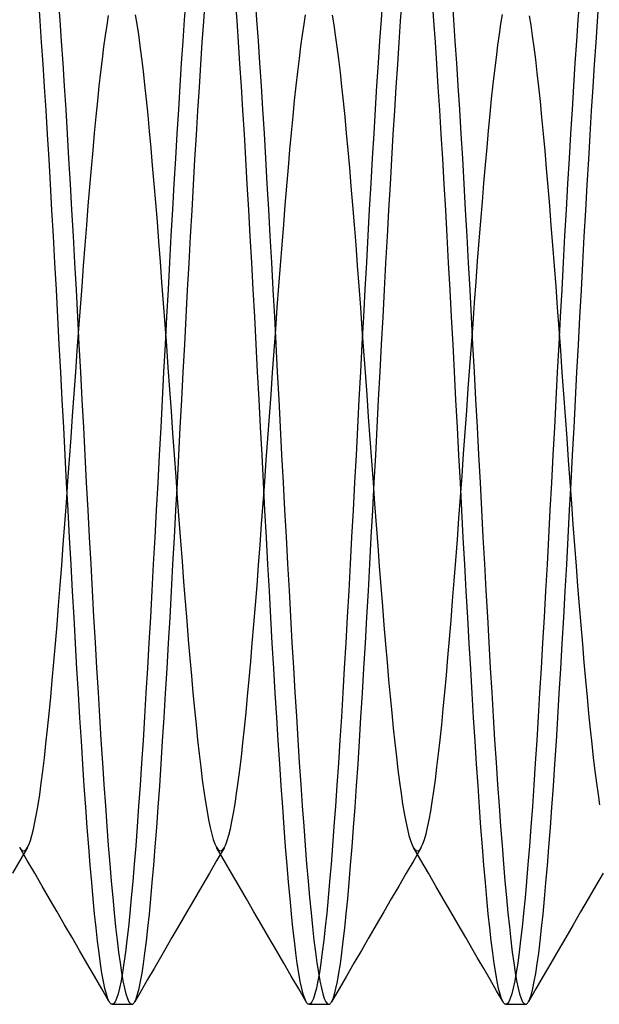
# Model space of a CAD drawing. Header units: millimetres. Extents: x -50 to 1, y 0 to 191.
# Tile 139 of 151: x -4.36 to -2.89, y 179 to 181.5. Entities that reach past the tile are written whole.
import ezdxf

# ---------------------------------------------------------------- set-up
doc = ezdxf.new("R2010")
doc.units = ezdxf.units.MM
doc.layers.add('MAIN-2', color=7, linetype='Continuous')

msp = doc.modelspace()

# ---------------------------------------------------------------- linework, layer by layer
at = {"layer": 'MAIN-2'}
for p, q in [((-3.7619, 181.5515), (-3.7581, 181.5)), ((-3.4381, 181.5515), (-3.4419, 181.5)), ((-4.3078, 181.497), (-4.3116, 181.5486)), ((-4.2618, 181.5507), (-4.258, 181.4991)), ((-3.9382, 181.5509), (-3.9419, 181.4993)), ((-3.8923, 181.4958), (-3.8885, 181.5473)), ((-3.8078, 181.4974), (-3.8116, 181.549)), ((-3.3923, 181.496), (-3.3885, 181.5475)), ((-3.3078, 181.4971), (-3.3116, 181.5486)), ((-3.2618, 181.551), (-3.2581, 181.4994)), ((-2.9382, 181.5507), (-2.9419, 181.4991)), ((-2.8923, 181.4957), (-2.8885, 181.5473)), ((-4.1379, 181.4865), (-4.134, 181.5107)), ((-4.0663, 181.5121), (-4.0623, 181.4883)), ((-3.6376, 181.4884), (-3.6336, 181.5124)), ((-3.5661, 181.5114), (-3.5622, 181.4871)), ((-3.1375, 181.4894), (-3.1336, 181.5129)), ((-3.066, 181.5102), (-3.062, 181.4858)), ((-4.3041, 181.4433), (-4.3078, 181.497)), ((-4.258, 181.4991), (-4.2543, 181.4453)), ((-4.1419, 181.46), (-4.1379, 181.4865)), ((-4.0623, 181.4883), (-4.0584, 181.4621)), ((-3.9419, 181.4993), (-3.9457, 181.4455)), ((-3.896, 181.442), (-3.8923, 181.4958)), ((-3.8041, 181.4436), (-3.8078, 181.4974)), ((-3.7581, 181.5), (-3.7544, 181.4461)), ((-3.6416, 181.4618), (-3.6376, 181.4884)), ((-3.5622, 181.4871), (-3.5582, 181.4604)), ((-3.4419, 181.5), (-3.4456, 181.4461)), ((-3.396, 181.4423), (-3.3923, 181.496)), ((-3.3041, 181.4433), (-3.3078, 181.4971)), ((-3.2581, 181.4994), (-3.2543, 181.4455)), ((-3.1414, 181.4634), (-3.1375, 181.4894)), ((-3.062, 181.4858), (-3.058, 181.4591)), ((-2.9419, 181.4991), (-2.9457, 181.4452)), ((-2.896, 181.442), (-2.8923, 181.4957)), ((-4.1458, 181.4312), (-4.1419, 181.46)), ((-4.0584, 181.4621), (-4.0545, 181.4336)), ((-3.6456, 181.4328), (-3.6416, 181.4618)), ((-3.5582, 181.4604), (-3.5542, 181.4312)), ((-3.1453, 181.4351), (-3.1414, 181.4634)), ((-3.058, 181.4591), (-3.054, 181.43)), ((-4.3003, 181.3874), (-4.3041, 181.4433)), ((-4.2543, 181.4453), (-4.2505, 181.3893)), ((-4.1498, 181.4001), (-4.1458, 181.4312)), ((-4.0545, 181.4336), (-4.0505, 181.4027)), ((-3.9457, 181.4455), (-3.9494, 181.3896)), ((-3.8997, 181.3863), (-3.896, 181.442)), ((-3.8004, 181.3877), (-3.8041, 181.4436)), ((-3.7544, 181.4461), (-3.7506, 181.3902)), ((-3.6496, 181.4015), (-3.6456, 181.4328)), ((-3.5542, 181.4312), (-3.5502, 181.3997)), ((-3.4456, 181.4461), (-3.4494, 181.3901)), ((-3.3997, 181.3865), (-3.396, 181.4423)), ((-3.3003, 181.3875), (-3.3041, 181.4433)), ((-3.2543, 181.4455), (-3.2506, 181.3896)), ((-3.1492, 181.4044), (-3.1453, 181.4351)), ((-3.054, 181.43), (-3.0501, 181.3988)), ((-2.9457, 181.4452), (-2.9495, 181.3893)), ((-2.8998, 181.3862), (-2.896, 181.442)), ((-4.0505, 181.4027), (-4.0466, 181.3696)), ((-3.6536, 181.3679), (-3.6496, 181.4015)), ((-3.1532, 181.3714), (-3.1492, 181.4044)), ((-4.2966, 181.3297), (-4.3003, 181.3874)), ((-4.2505, 181.3893), (-4.2468, 181.3314)), ((-4.1537, 181.3669), (-4.1498, 181.4001)), ((-3.9494, 181.3896), (-3.9532, 181.3317)), ((-3.9035, 181.3286), (-3.8997, 181.3863)), ((-3.7966, 181.33), (-3.8004, 181.3877)), ((-3.7506, 181.3902), (-3.7468, 181.3322)), ((-3.5502, 181.3997), (-3.5462, 181.3661)), ((-3.4494, 181.3901), (-3.4532, 181.3322)), ((-3.4035, 181.3289), (-3.3997, 181.3865)), ((-3.2966, 181.3297), (-3.3003, 181.3875)), ((-3.2506, 181.3896), (-3.2468, 181.3317)), ((-3.0501, 181.3988), (-3.0461, 181.3653)), ((-2.9495, 181.3893), (-2.9532, 181.3313)), ((-2.9035, 181.3285), (-2.8998, 181.3862)), ((-4.1577, 181.3314), (-4.1537, 181.3669)), ((-4.0466, 181.3696), (-4.0427, 181.3344)), ((-3.6576, 181.3322), (-3.6536, 181.3679)), ((-3.5462, 181.3661), (-3.5422, 181.3304)), ((-3.1571, 181.3363), (-3.1532, 181.3714)), ((-3.0461, 181.3653), (-3.0422, 181.3297)), ((-4.2929, 181.2701), (-4.2966, 181.3297)), ((-4.2468, 181.3314), (-4.243, 181.2717)), ((-4.1616, 181.2937), (-4.1577, 181.3314)), ((-4.0427, 181.3344), (-4.0387, 181.2971)), ((-3.9532, 181.3317), (-3.9569, 181.272)), ((-3.9072, 181.269), (-3.9035, 181.3286)), ((-3.7929, 181.2705), (-3.7966, 181.33)), ((-3.7468, 181.3322), (-3.7431, 181.2725)), ((-3.6615, 181.2944), (-3.6576, 181.3322)), ((-3.5422, 181.3304), (-3.5383, 181.2928)), ((-3.4532, 181.3322), (-3.4569, 181.2724)), ((-3.4072, 181.2694), (-3.4035, 181.3289)), ((-3.2929, 181.2702), (-3.2966, 181.3297)), ((-3.2468, 181.3317), (-3.2431, 181.2719)), ((-3.1611, 181.299), (-3.1571, 181.3363)), ((-3.0422, 181.3297), (-3.0382, 181.2919)), ((-2.9532, 181.3313), (-2.957, 181.2716)), ((-2.9072, 181.269), (-2.9035, 181.3285)), ((-4.1656, 181.2538), (-4.1616, 181.2937)), ((-4.0387, 181.2971), (-4.0348, 181.2579)), ((-3.6655, 181.2547), (-3.6615, 181.2944)), ((-3.5383, 181.2928), (-3.5343, 181.2532)), ((-3.165, 181.2598), (-3.1611, 181.299)), ((-3.0382, 181.2919), (-3.0342, 181.2521)), ((-4.2891, 181.2089), (-4.2929, 181.2701)), ((-4.243, 181.2717), (-4.2393, 181.2102)), ((-4.1696, 181.2119), (-4.1656, 181.2538)), ((-4.0348, 181.2579), (-4.0308, 181.2168)), ((-3.9569, 181.272), (-3.9607, 181.2106)), ((-3.9109, 181.2079), (-3.9072, 181.269)), ((-3.7892, 181.2093), (-3.7929, 181.2705)), ((-3.7431, 181.2725), (-3.7393, 181.211)), ((-3.6695, 181.2131), (-3.6655, 181.2547)), ((-3.5343, 181.2532), (-3.5304, 181.2118)), ((-3.4569, 181.2724), (-3.4607, 181.2111)), ((-3.4109, 181.2083), (-3.4072, 181.2694)), ((-3.2891, 181.209), (-3.2929, 181.2702)), ((-3.2431, 181.2719), (-3.2393, 181.2105)), ((-3.169, 181.2187), (-3.165, 181.2598)), ((-3.0342, 181.2521), (-3.0303, 181.2104)), ((-2.957, 181.2716), (-2.9607, 181.2103)), ((-2.9109, 181.2078), (-2.9072, 181.269)), ((-4.2854, 181.1462), (-4.2891, 181.2089)), ((-4.2393, 181.2102), (-4.2355, 181.1472)), ((-4.1736, 181.1683), (-4.1696, 181.2119)), ((-4.0308, 181.2168), (-4.0269, 181.174)), ((-3.9607, 181.2106), (-3.9644, 181.1477)), ((-3.9147, 181.1452), (-3.9109, 181.2079)), ((-3.7854, 181.1466), (-3.7892, 181.2093)), ((-3.7393, 181.211), (-3.7356, 181.148)), ((-3.6735, 181.1697), (-3.6695, 181.2131)), ((-3.5304, 181.2118), (-3.5264, 181.1686)), ((-3.4607, 181.2111), (-3.4644, 181.1482)), ((-3.4146, 181.1456), (-3.4109, 181.2083)), ((-3.2854, 181.1463), (-3.2891, 181.209)), ((-3.2393, 181.2105), (-3.2356, 181.1475)), ((-3.1729, 181.1758), (-3.169, 181.2187)), ((-3.0303, 181.2104), (-3.0263, 181.1669)), ((-2.9607, 181.2103), (-2.9644, 181.1474)), ((-2.9147, 181.1451), (-2.9109, 181.2078)), ((-4.1776, 181.1229), (-4.1736, 181.1683)), ((-4.0269, 181.174), (-4.023, 181.1295)), ((-3.6775, 181.1245), (-3.6735, 181.1697)), ((-3.5264, 181.1686), (-3.5225, 181.1237)), ((-3.1769, 181.1312), (-3.1729, 181.1758)), ((-3.0263, 181.1669), (-3.0223, 181.1218)), ((-4.2817, 181.082), (-4.2854, 181.1462)), ((-4.2355, 181.1472), (-4.2318, 181.0828)), ((-4.023, 181.1295), (-4.019, 181.0834)), ((-3.9644, 181.1477), (-3.9682, 181.0834)), ((-3.9184, 181.0811), (-3.9147, 181.1452)), ((-3.7817, 181.0825), (-3.7854, 181.1466)), ((-3.7356, 181.148), (-3.7318, 181.0836)), ((-3.4644, 181.1482), (-3.4681, 181.0839)), ((-3.4184, 181.0815), (-3.4146, 181.1456)), ((-3.2817, 181.0821), (-3.2854, 181.1463)), ((-3.2356, 181.1475), (-3.2318, 181.0831)), ((-3.1808, 181.0851), (-3.1769, 181.1312)), ((-2.9644, 181.1474), (-2.9682, 181.0831)), ((-2.9184, 181.081), (-2.9147, 181.1451)), ((-4.1816, 181.076), (-4.1776, 181.1229)), ((-3.6815, 181.0777), (-3.6775, 181.1245)), ((-3.5225, 181.1237), (-3.5185, 181.0771)), ((-3.0223, 181.1218), (-3.0183, 181.0752)), ((-4.2779, 181.0166), (-4.2817, 181.082)), ((-4.2318, 181.0828), (-4.2281, 181.0172)), ((-4.1856, 181.0277), (-4.1816, 181.076)), ((-4.019, 181.0834), (-4.0151, 181.0359)), ((-3.9682, 181.0834), (-3.9719, 181.0178)), ((-3.9221, 181.0157), (-3.9184, 181.0811)), ((-3.778, 181.0171), (-3.7817, 181.0825)), ((-3.7318, 181.0836), (-3.7281, 181.018)), ((-3.6855, 181.0294), (-3.6815, 181.0777)), ((-3.5185, 181.0771), (-3.5145, 181.029)), ((-3.4681, 181.0839), (-3.4719, 181.0184)), ((-3.4221, 181.0162), (-3.4184, 181.0815)), ((-3.2779, 181.0167), (-3.2817, 181.0821)), ((-3.2318, 181.0831), (-3.2281, 181.0175)), ((-3.1848, 181.0374), (-3.1808, 181.0851)), ((-2.9682, 181.0831), (-2.9719, 181.0176)), ((-2.9221, 181.0156), (-2.9184, 181.081)), ((-3.0183, 181.0752), (-3.0144, 181.0272)), ((-4.1896, 180.9781), (-4.1856, 181.0277)), ((-4.0151, 181.0359), (-4.0111, 180.9869)), ((-3.6894, 180.9796), (-3.6855, 181.0294)), ((-3.5145, 181.029), (-3.5105, 180.9793)), ((-3.1888, 180.9884), (-3.1848, 181.0374)), ((-3.0144, 181.0272), (-3.0104, 180.9778)), ((-4.2742, 180.9501), (-4.2779, 181.0166)), ((-4.2281, 181.0172), (-4.2243, 180.9504)), ((-3.9719, 181.0178), (-3.9757, 180.951)), ((-3.9258, 180.9493), (-3.9221, 181.0157)), ((-3.7742, 180.9506), (-3.778, 181.0171)), ((-3.7281, 181.018), (-3.7244, 180.9512)), ((-3.4719, 181.0184), (-3.4756, 180.9517)), ((-3.4258, 180.9497), (-3.4221, 181.0162)), ((-3.2742, 180.9502), (-3.2779, 181.0167)), ((-3.2281, 181.0175), (-3.2243, 180.9507)), ((-2.9719, 181.0176), (-2.9757, 180.9509)), ((-2.9258, 180.9491), (-2.9221, 181.0156)), ((-4.1936, 180.9273), (-4.1896, 180.9781)), ((-4.0111, 180.9869), (-4.0072, 180.9368)), ((-3.6934, 180.9285), (-3.6894, 180.9796)), ((-3.5105, 180.9793), (-3.5065, 180.9284)), ((-3.1927, 180.9383), (-3.1888, 180.9884)), ((-3.0104, 180.9778), (-3.0064, 180.9272)), ((-3.9757, 180.951), (-3.9794, 180.8833)), ((-3.7244, 180.9512), (-3.7206, 180.8835)), ((-3.4756, 180.9517), (-3.4794, 180.8839)), ((-4.2705, 180.8826), (-4.2742, 180.9501)), ((-4.2243, 180.9504), (-4.2206, 180.8827)), ((-4.1976, 180.8754), (-4.1936, 180.9273)), ((-4.0072, 180.9368), (-4.0032, 180.8855)), ((-3.9296, 180.8818), (-3.9258, 180.9493)), ((-3.7705, 180.8831), (-3.7742, 180.9506)), ((-3.6975, 180.8762), (-3.6934, 180.9285)), ((-3.5065, 180.9284), (-3.5025, 180.8762)), ((-3.4295, 180.8822), (-3.4258, 180.9497)), ((-3.2705, 180.8827), (-3.2742, 180.9502)), ((-3.2243, 180.9507), (-3.2206, 180.883)), ((-3.1967, 180.887), (-3.1927, 180.9383)), ((-3.0064, 180.9272), (-3.0025, 180.8754)), ((-2.9757, 180.9509), (-2.9794, 180.8832)), ((-2.9296, 180.8817), (-2.9258, 180.9491)), ((-4.2667, 180.8142), (-4.2705, 180.8826)), ((-4.2206, 180.8827), (-4.2168, 180.8142)), ((-4.0032, 180.8855), (-3.9993, 180.8332)), ((-3.9794, 180.8833), (-3.9831, 180.8147)), ((-3.9333, 180.8135), (-3.9296, 180.8818)), ((-3.7668, 180.8147), (-3.7705, 180.8831)), ((-3.7206, 180.8835), (-3.7169, 180.8149)), ((-3.7015, 180.8231), (-3.6975, 180.8762)), ((-3.5025, 180.8762), (-3.4985, 180.8231)), ((-3.4794, 180.8839), (-3.4831, 180.8152)), ((-3.4333, 180.8139), (-3.4295, 180.8822)), ((-3.2668, 180.8143), (-3.2705, 180.8827)), ((-3.2206, 180.883), (-3.2168, 180.8145)), ((-3.2006, 180.8347), (-3.1967, 180.887)), ((-2.9794, 180.8832), (-2.9831, 180.8145)), ((-2.9333, 180.8133), (-2.9296, 180.8817)), ((-4.2015, 180.8227), (-4.1976, 180.8754)), ((-3.0025, 180.8754), (-2.9985, 180.8227)), ((-3.9993, 180.8332), (-3.9953, 180.7801)), ((-3.2046, 180.7816), (-3.2006, 180.8347)), ((-4.263, 180.7451), (-4.2667, 180.8142)), ((-4.2168, 180.8142), (-4.2131, 180.745)), ((-4.2055, 180.7691), (-4.2015, 180.8227)), ((-3.9831, 180.8147), (-3.9869, 180.7454)), ((-3.937, 180.7445), (-3.9333, 180.8135)), ((-3.763, 180.7457), (-3.7668, 180.8147)), ((-3.7169, 180.8149), (-3.7131, 180.7457)), ((-3.7055, 180.7691), (-3.7015, 180.8231)), ((-3.4985, 180.8231), (-3.4945, 180.7691)), ((-3.4831, 180.8152), (-3.4869, 180.7458)), ((-3.437, 180.7449), (-3.4333, 180.8139)), ((-3.263, 180.7452), (-3.2668, 180.8143)), ((-3.2168, 180.8145), (-3.2131, 180.7453)), ((-2.9985, 180.8227), (-2.9945, 180.7691)), ((-2.9831, 180.8145), (-2.9869, 180.7452)), ((-2.937, 180.7443), (-2.9333, 180.8133)), ((-3.9953, 180.7801), (-3.9913, 180.7262)), ((-3.2085, 180.7278), (-3.2046, 180.7816)), ((-4.2095, 180.715), (-4.2055, 180.7691)), ((-3.7095, 180.7146), (-3.7055, 180.7691)), ((-3.4945, 180.7691), (-3.4905, 180.7146)), ((-2.9945, 180.7691), (-2.9905, 180.7147)), ((-4.2593, 180.6755), (-4.263, 180.7451)), ((-4.2131, 180.745), (-4.2094, 180.6753)), ((-3.9913, 180.7262), (-3.9874, 180.6717)), ((-3.9869, 180.7454), (-3.9906, 180.6756)), ((-3.9407, 180.6749), (-3.937, 180.7445)), ((-3.7593, 180.676), (-3.763, 180.7457)), ((-3.7131, 180.7457), (-3.7094, 180.676)), ((-3.4869, 180.7458), (-3.4906, 180.6759)), ((-3.4407, 180.6754), (-3.437, 180.7449)), ((-3.2593, 180.6756), (-3.263, 180.7452)), ((-3.2131, 180.7453), (-3.2094, 180.6756)), ((-3.2125, 180.6734), (-3.2085, 180.7278)), ((-2.9869, 180.7452), (-2.9906, 180.6753)), ((-2.9407, 180.6747), (-2.937, 180.7443)), ((-4.2135, 180.6604), (-4.2095, 180.715)), ((-3.7135, 180.6596), (-3.7095, 180.7146)), ((-3.4905, 180.7146), (-3.4865, 180.6594)), ((-2.9905, 180.7147), (-2.9865, 180.6598)), ((-3.7556, 180.606), (-3.7593, 180.676)), ((-4.2556, 180.6054), (-4.2593, 180.6755)), ((-4.2174, 180.6053), (-4.2135, 180.6604)), ((-4.2094, 180.6753), (-4.2056, 180.6053)), ((-3.9906, 180.6756), (-3.9944, 180.6054)), ((-3.9874, 180.6717), (-3.9834, 180.6167)), ((-3.9445, 180.605), (-3.9407, 180.6749)), ((-3.7175, 180.6042), (-3.7135, 180.6596)), ((-3.7094, 180.676), (-3.7057, 180.606)), ((-3.4906, 180.6759), (-3.4943, 180.6057)), ((-3.4865, 180.6594), (-3.4825, 180.6038)), ((-3.4444, 180.6055), (-3.4407, 180.6754)), ((-3.2556, 180.6056), (-3.2593, 180.6756)), ((-3.2165, 180.6186), (-3.2125, 180.6734)), ((-3.2094, 180.6756), (-3.2056, 180.6056)), ((-2.9906, 180.6753), (-2.9944, 180.605)), ((-2.9865, 180.6598), (-2.9825, 180.6044)), ((-2.9445, 180.6048), (-2.9407, 180.6747)), ((-4.2518, 180.5351), (-4.2556, 180.6054)), ((-4.2214, 180.55), (-4.2174, 180.6053)), ((-4.2056, 180.6053), (-4.2019, 180.535)), ((-3.9944, 180.6054), (-3.9981, 180.535)), ((-3.9834, 180.6167), (-3.9794, 180.5614)), ((-3.9482, 180.5348), (-3.9445, 180.605)), ((-3.7519, 180.5357), (-3.7556, 180.606)), ((-3.7215, 180.5484), (-3.7175, 180.6042)), ((-3.7057, 180.606), (-3.7019, 180.5357)), ((-3.4943, 180.6057), (-3.4981, 180.5353)), ((-3.4825, 180.6038), (-3.4784, 180.5479)), ((-3.4482, 180.5352), (-3.4444, 180.6055)), ((-3.2518, 180.5352), (-3.2556, 180.6056)), ((-3.2205, 180.5634), (-3.2165, 180.6186)), ((-3.2056, 180.6056), (-3.2019, 180.5354)), ((-2.9944, 180.605), (-2.9981, 180.5347)), ((-2.9825, 180.6044), (-2.9785, 180.5488)), ((-2.9482, 180.5346), (-2.9445, 180.6048)), ((-3.9794, 180.5614), (-3.9754, 180.5059)), ((-3.2244, 180.508), (-3.2205, 180.5634)), ((-4.2481, 180.4647), (-4.2518, 180.5351)), ((-4.2254, 180.4945), (-4.2214, 180.55)), ((-4.2019, 180.535), (-4.1982, 180.4647)), ((-3.9981, 180.535), (-4.0018, 180.4646)), ((-3.9519, 180.4645), (-3.9482, 180.5348)), ((-3.7481, 180.4653), (-3.7519, 180.5357)), ((-3.7255, 180.4925), (-3.7215, 180.5484)), ((-3.7019, 180.5357), (-3.6982, 180.4654)), ((-3.4981, 180.5353), (-3.5018, 180.4649)), ((-3.4784, 180.5479), (-3.4744, 180.4918)), ((-3.4519, 180.4649), (-3.4482, 180.5352)), ((-3.2481, 180.4648), (-3.2518, 180.5352)), ((-3.2019, 180.5354), (-3.1982, 180.4651)), ((-2.9981, 180.5347), (-3.0019, 180.4642)), ((-2.9785, 180.5488), (-2.9745, 180.4929)), ((-2.9519, 180.4643), (-2.9482, 180.5346)), ((-3.9754, 180.5059), (-3.9714, 180.4503)), ((-3.2284, 180.4526), (-3.2244, 180.508)), ((-4.2294, 180.439), (-4.2254, 180.4945)), ((-3.7295, 180.4368), (-3.7255, 180.4925)), ((-3.4744, 180.4918), (-3.4704, 180.4358)), ((-2.9745, 180.4929), (-2.9705, 180.4371)), ((-4.2443, 180.3943), (-4.2481, 180.4647)), ((-4.1982, 180.4647), (-4.1944, 180.3945)), ((-4.0018, 180.4646), (-4.0056, 180.3943)), ((-3.9557, 180.3942), (-3.9519, 180.4645)), ((-3.7444, 180.3949), (-3.7481, 180.4653)), ((-3.6982, 180.4654), (-3.6945, 180.3952)), ((-3.5018, 180.4649), (-3.5056, 180.3946)), ((-3.4556, 180.3947), (-3.4519, 180.4649)), ((-3.2444, 180.3945), (-3.2481, 180.4648)), ((-3.2324, 180.3973), (-3.2284, 180.4526)), ((-3.1982, 180.4651), (-3.1945, 180.3949)), ((-3.0019, 180.4642), (-3.0056, 180.394)), ((-2.9557, 180.394), (-2.9519, 180.4643)), ((-4.2334, 180.3837), (-4.2294, 180.439)), ((-3.9714, 180.4503), (-3.9674, 180.3948)), ((-3.7335, 180.3815), (-3.7295, 180.4368)), ((-3.4704, 180.4358), (-3.4664, 180.3802)), ((-2.9705, 180.4371), (-2.9665, 180.3815)), ((-4.2406, 180.3241), (-4.2443, 180.3943)), ((-4.2373, 180.3287), (-4.2334, 180.3837)), ((-4.1944, 180.3945), (-4.1907, 180.3246)), ((-4.0056, 180.3943), (-4.0093, 180.3242)), ((-3.9674, 180.3948), (-3.9635, 180.3396)), ((-3.9594, 180.3242), (-3.9557, 180.3942)), ((-3.7406, 180.3247), (-3.7444, 180.3949)), ((-3.7375, 180.3267), (-3.7335, 180.3815)), ((-3.6945, 180.3952), (-3.6907, 180.3252)), ((-3.5056, 180.3946), (-3.5093, 180.3245)), ((-3.4664, 180.3802), (-3.4624, 180.3252)), ((-3.4594, 180.3246), (-3.4556, 180.3947)), ((-3.2406, 180.3243), (-3.2444, 180.3945)), ((-3.2363, 180.3422), (-3.2324, 180.3973)), ((-3.1945, 180.3949), (-3.1907, 180.3249)), ((-3.0056, 180.394), (-3.0093, 180.3239)), ((-2.9665, 180.3815), (-2.9625, 180.3263)), ((-2.9594, 180.324), (-2.9557, 180.394)), ((-4.2413, 180.2742), (-4.2373, 180.3287)), ((-3.9635, 180.3396), (-3.9595, 180.2847)), ((-3.7414, 180.2727), (-3.7375, 180.3267)), ((-3.2403, 180.2875), (-3.2363, 180.3422)), ((-2.9625, 180.3263), (-2.9585, 180.2717)), ((-4.2369, 180.2542), (-4.2406, 180.3241)), ((-4.1907, 180.3246), (-4.187, 180.255)), ((-4.0093, 180.3242), (-4.013, 180.2546)), ((-3.9631, 180.2545), (-3.9594, 180.3242)), ((-3.7369, 180.2548), (-3.7406, 180.3247)), ((-3.6907, 180.3252), (-3.687, 180.2557)), ((-3.5093, 180.3245), (-3.513, 180.2549)), ((-3.4631, 180.2549), (-3.4594, 180.3246)), ((-3.4624, 180.3252), (-3.4585, 180.2708)), ((-3.2369, 180.2544), (-3.2406, 180.3243)), ((-3.1907, 180.3249), (-3.187, 180.2553)), ((-3.0093, 180.3239), (-3.013, 180.2543)), ((-2.9631, 180.2543), (-2.9594, 180.324)), ((-3.9595, 180.2847), (-3.9555, 180.2305)), ((-3.2443, 180.2334), (-3.2403, 180.2875)), ((-4.2453, 180.2203), (-4.2413, 180.2742)), ((-4.2331, 180.1849), (-4.2369, 180.2542)), ((-4.187, 180.255), (-4.1833, 180.186)), ((-4.013, 180.2546), (-4.0168, 180.1856)), ((-3.9669, 180.1853), (-3.9631, 180.2545)), ((-3.7454, 180.2194), (-3.7414, 180.2727)), ((-3.7331, 180.1854), (-3.7369, 180.2548)), ((-3.687, 180.2557), (-3.6833, 180.1867)), ((-3.513, 180.2549), (-3.5167, 180.1858)), ((-3.4668, 180.1858), (-3.4631, 180.2549)), ((-3.4585, 180.2708), (-3.4545, 180.2172)), ((-3.2331, 180.1852), (-3.2369, 180.2544)), ((-3.187, 180.2553), (-3.1833, 180.1863)), ((-3.013, 180.2543), (-3.0168, 180.1853)), ((-2.9669, 180.1851), (-2.9631, 180.2543)), ((-2.9585, 180.2717), (-2.9546, 180.2179)), ((-3.9555, 180.2305), (-3.9515, 180.177)), ((-3.2483, 180.1798), (-3.2443, 180.2334)), ((-4.2492, 180.1672), (-4.2453, 180.2203)), ((-3.7493, 180.1667), (-3.7454, 180.2194)), ((-3.4545, 180.2172), (-3.4506, 180.1644)), ((-2.9546, 180.2179), (-2.9506, 180.165)), ((-4.2294, 180.1163), (-4.2331, 180.1849)), ((-4.1833, 180.186), (-4.1795, 180.1177)), ((-4.0168, 180.1856), (-4.0205, 180.1172)), ((-3.9706, 180.1168), (-3.9669, 180.1853)), ((-3.9515, 180.177), (-3.9475, 180.1244)), ((-3.7294, 180.1168), (-3.7331, 180.1854)), ((-3.6833, 180.1867), (-3.6796, 180.1183)), ((-3.5167, 180.1858), (-3.5205, 180.1174)), ((-3.4706, 180.1172), (-3.4668, 180.1858)), ((-3.2523, 180.1271), (-3.2483, 180.1798)), ((-3.2294, 180.1165), (-3.2331, 180.1852)), ((-3.1833, 180.1863), (-3.1795, 180.118)), ((-3.0168, 180.1853), (-3.0205, 180.1169)), ((-2.9706, 180.1165), (-2.9669, 180.1851)), ((-4.2532, 180.1148), (-4.2492, 180.1672)), ((-3.7532, 180.1148), (-3.7493, 180.1667)), ((-3.4506, 180.1644), (-3.4466, 180.1124)), ((-2.9506, 180.165), (-2.9467, 180.1128)), ((-3.2562, 180.0753), (-3.2523, 180.1271)), ((-4.2572, 180.0633), (-4.2532, 180.1148)), ((-4.2256, 180.0485), (-4.2294, 180.1163)), ((-4.1795, 180.1177), (-4.1758, 180.0503)), ((-4.0205, 180.1172), (-4.0242, 180.0497)), ((-3.9743, 180.0491), (-3.9706, 180.1168)), ((-3.9475, 180.1244), (-3.9436, 180.0728)), ((-3.7571, 180.0637), (-3.7532, 180.1148)), ((-3.7257, 180.049), (-3.7294, 180.1168)), ((-3.6796, 180.1183), (-3.6758, 180.0508)), ((-3.5205, 180.1174), (-3.5242, 180.0499)), ((-3.4743, 180.0495), (-3.4706, 180.1172)), ((-3.4466, 180.1124), (-3.4426, 180.0612)), ((-3.2256, 180.0488), (-3.2294, 180.1165)), ((-3.1795, 180.118), (-3.1758, 180.0506)), ((-3.0205, 180.1169), (-3.0242, 180.0494)), ((-2.9744, 180.0488), (-2.9706, 180.1165)), ((-2.9467, 180.1128), (-2.9427, 180.0617)), ((-4.2612, 180.0129), (-4.2572, 180.0633)), ((-3.9436, 180.0728), (-3.9396, 180.0224)), ((-3.7611, 180.0135), (-3.7571, 180.0637)), ((-3.4426, 180.0612), (-3.4387, 180.0111)), ((-3.2602, 180.0246), (-3.2562, 180.0753)), ((-2.9427, 180.0617), (-2.9388, 180.0115)), ((-4.2219, 179.9818), (-4.2256, 180.0485)), ((-4.1758, 180.0503), (-4.1721, 179.9838)), ((-4.0242, 180.0497), (-4.0279, 179.9832)), ((-3.9781, 179.9823), (-3.9743, 180.0491)), ((-3.7219, 179.9823), (-3.7257, 180.049)), ((-3.6758, 180.0508), (-3.6721, 179.9843)), ((-3.5242, 180.0499), (-3.5279, 179.9834)), ((-3.4781, 179.9827), (-3.4743, 180.0495)), ((-3.2219, 179.982), (-3.2256, 180.0488)), ((-3.1758, 180.0506), (-3.1721, 179.9841)), ((-3.0242, 180.0494), (-3.028, 179.9829)), ((-2.9781, 179.982), (-2.9744, 180.0488)), ((-4.2651, 179.9635), (-4.2612, 180.0129)), ((-3.9396, 180.0224), (-3.9357, 179.9733)), ((-3.7651, 179.9644), (-3.7611, 180.0135)), ((-3.4387, 180.0111), (-3.4348, 179.9623)), ((-3.2642, 179.9752), (-3.2602, 180.0246)), ((-2.9388, 180.0115), (-2.9348, 179.9625)), ((-4.2181, 179.9161), (-4.2219, 179.9818)), ((-4.1721, 179.9838), (-4.1684, 179.9185)), ((-4.0279, 179.9832), (-4.0317, 179.9178)), ((-3.9818, 179.9167), (-3.9781, 179.9823)), ((-3.7182, 179.9168), (-3.7219, 179.9823)), ((-3.6721, 179.9843), (-3.6684, 179.919)), ((-3.5279, 179.9834), (-3.5317, 179.918)), ((-3.4818, 179.9171), (-3.4781, 179.9827)), ((-3.2182, 179.9164), (-3.2219, 179.982)), ((-3.1721, 179.9841), (-3.1684, 179.9188)), ((-3.028, 179.9829), (-3.0317, 179.9175)), ((-2.9818, 179.9164), (-2.9781, 179.982)), ((-4.2691, 179.9154), (-4.2651, 179.9635)), ((-3.9357, 179.9733), (-3.9317, 179.9255)), ((-3.769, 179.9167), (-3.7651, 179.9644)), ((-3.4348, 179.9623), (-3.4308, 179.9147)), ((-3.2682, 179.9271), (-3.2642, 179.9752)), ((-2.9348, 179.9625), (-2.9308, 179.9146)), ((-3.2721, 179.8804), (-3.2682, 179.9271)), ((-4.2731, 179.8687), (-4.2691, 179.9154)), ((-4.2144, 179.8518), (-4.2181, 179.9161)), ((-4.1684, 179.9185), (-4.1646, 179.8544)), ((-4.0317, 179.9178), (-4.0354, 179.8536)), ((-3.9856, 179.8523), (-3.9818, 179.9167)), ((-3.9317, 179.9255), (-3.9278, 179.8792)), ((-3.773, 179.8703), (-3.769, 179.9167)), ((-3.7144, 179.8525), (-3.7182, 179.9168)), ((-3.6684, 179.919), (-3.6647, 179.8549)), ((-3.5317, 179.918), (-3.5354, 179.8538)), ((-3.4855, 179.8527), (-3.4818, 179.9171)), ((-3.4308, 179.9147), (-3.4269, 179.8686)), ((-3.2144, 179.8521), (-3.2182, 179.9164)), ((-3.1684, 179.9188), (-3.1647, 179.8547)), ((-3.0317, 179.9175), (-3.0354, 179.8533)), ((-2.9856, 179.852), (-2.9818, 179.9164)), ((-2.9308, 179.9146), (-2.9268, 179.8681)), ((-3.9278, 179.8792), (-3.9238, 179.8344)), ((-3.2761, 179.8353), (-3.2721, 179.8804)), ((-4.2771, 179.8234), (-4.2731, 179.8687)), ((-4.2107, 179.7889), (-4.2144, 179.8518)), ((-4.1646, 179.8544), (-4.1609, 179.7917)), ((-4.0354, 179.8536), (-4.0391, 179.7909)), ((-3.9893, 179.7893), (-3.9856, 179.8523)), ((-3.777, 179.8254), (-3.773, 179.8703)), ((-3.7107, 179.7896), (-3.7144, 179.8525)), ((-3.6647, 179.8549), (-3.6609, 179.7922)), ((-3.5354, 179.8538), (-3.5391, 179.7911)), ((-3.4893, 179.7897), (-3.4855, 179.8527)), ((-3.4269, 179.8686), (-3.4229, 179.8241)), ((-3.2107, 179.7892), (-3.2144, 179.8521)), ((-3.1647, 179.8547), (-3.1609, 179.792)), ((-3.0354, 179.8533), (-3.0392, 179.7906)), ((-2.9893, 179.789), (-2.9856, 179.852)), ((-2.9268, 179.8681), (-2.9228, 179.8231)), ((-3.9238, 179.8344), (-3.9199, 179.791)), ((-3.2801, 179.7917), (-3.2761, 179.8353)), ((-4.2811, 179.7799), (-4.2771, 179.8234)), ((-3.781, 179.7822), (-3.777, 179.8254)), ((-3.4229, 179.8241), (-3.419, 179.7812)), ((-2.9228, 179.8231), (-2.9188, 179.7797)), ((-4.2852, 179.7382), (-4.2811, 179.7799)), ((-4.2069, 179.7275), (-4.2107, 179.7889)), ((-4.1609, 179.7917), (-4.1572, 179.7306)), ((-4.0391, 179.7909), (-4.0429, 179.7297)), ((-3.9931, 179.7279), (-3.9893, 179.7893)), ((-3.9199, 179.791), (-3.9159, 179.7494)), ((-3.7849, 179.7407), (-3.781, 179.7822)), ((-3.707, 179.7283), (-3.7107, 179.7896)), ((-3.6609, 179.7922), (-3.6572, 179.731)), ((-3.5391, 179.7911), (-3.5429, 179.7299)), ((-3.493, 179.7282), (-3.4893, 179.7897)), ((-3.419, 179.7812), (-3.415, 179.7401)), ((-3.284, 179.7498), (-3.2801, 179.7917)), ((-3.2069, 179.7278), (-3.2107, 179.7892)), ((-3.1609, 179.792), (-3.1572, 179.7308)), ((-3.0392, 179.7906), (-3.0429, 179.7295)), ((-2.9931, 179.7275), (-2.9893, 179.789)), ((-2.9188, 179.7797), (-2.9148, 179.7381)), ((-4.2892, 179.6985), (-4.2852, 179.7382)), ((-4.2032, 179.6678), (-4.2069, 179.7275)), ((-4.1572, 179.7306), (-4.1535, 179.6711)), ((-4.0429, 179.7297), (-4.0466, 179.6701)), ((-3.9968, 179.6681), (-3.9931, 179.7279)), ((-3.9159, 179.7494), (-3.9119, 179.7095)), ((-3.7889, 179.7012), (-3.7849, 179.7407)), ((-3.7032, 179.6686), (-3.707, 179.7283)), ((-3.6572, 179.731), (-3.6535, 179.6715)), ((-3.5429, 179.7299), (-3.5466, 179.6704)), ((-3.4968, 179.6685), (-3.493, 179.7282)), ((-3.415, 179.7401), (-3.4111, 179.7008)), ((-3.288, 179.7097), (-3.284, 179.7498)), ((-3.2032, 179.6681), (-3.2069, 179.7278)), ((-3.1572, 179.7308), (-3.1535, 179.6713)), ((-3.0429, 179.7295), (-3.0466, 179.67)), ((-2.9968, 179.6678), (-2.9931, 179.7275)), ((-2.9148, 179.7381), (-2.9108, 179.6985)), ((-3.9119, 179.7095), (-3.908, 179.6715)), ((-3.7929, 179.6637), (-3.7889, 179.7012)), ((-3.292, 179.6716), (-3.288, 179.7097)), ((-4.2932, 179.661), (-4.2892, 179.6985)), ((-3.4111, 179.7008), (-3.4071, 179.6635)), ((-2.9108, 179.6985), (-2.9069, 179.661)), ((-4.2972, 179.6256), (-4.2932, 179.661)), ((-4.1994, 179.6099), (-4.2032, 179.6678)), ((-4.1535, 179.6711), (-4.1497, 179.6135)), ((-4.0466, 179.6701), (-4.0503, 179.6124)), ((-4.0006, 179.6102), (-3.9968, 179.6681)), ((-3.908, 179.6715), (-3.904, 179.6356)), ((-3.7969, 179.6283), (-3.7929, 179.6637)), ((-3.6995, 179.6107), (-3.7032, 179.6686)), ((-3.6535, 179.6715), (-3.6497, 179.6138)), ((-3.5466, 179.6704), (-3.5503, 179.6126)), ((-3.5005, 179.6106), (-3.4968, 179.6685)), ((-3.4071, 179.6635), (-3.4031, 179.6282)), ((-3.296, 179.6356), (-3.292, 179.6716)), ((-3.1994, 179.6102), (-3.2032, 179.6681)), ((-3.1535, 179.6713), (-3.1497, 179.6136)), ((-3.0466, 179.67), (-3.0504, 179.6123)), ((-3.0006, 179.6099), (-2.9968, 179.6678)), ((-2.9069, 179.661), (-2.9029, 179.6256)), ((-3.904, 179.6356), (-3.9, 179.6018)), ((-3.8008, 179.5951), (-3.7969, 179.6283)), ((-3.4031, 179.6282), (-3.3992, 179.595)), ((-3.3, 179.6018), (-3.296, 179.6356)), ((-4.3012, 179.5923), (-4.2972, 179.6256)), ((-4.1957, 179.554), (-4.1994, 179.6099)), ((-4.1497, 179.6135), (-4.146, 179.5577)), ((-4.0503, 179.6124), (-4.0541, 179.5566)), ((-4.0043, 179.5542), (-4.0006, 179.6102)), ((-3.9, 179.6018), (-3.896, 179.5703)), ((-3.6957, 179.5547), (-3.6995, 179.6107)), ((-3.6497, 179.6138), (-3.646, 179.558)), ((-3.5503, 179.6126), (-3.5541, 179.5567)), ((-3.5043, 179.5546), (-3.5005, 179.6106)), ((-3.304, 179.5703), (-3.3, 179.6018)), ((-3.1957, 179.5543), (-3.1994, 179.6102)), ((-3.1497, 179.6136), (-3.146, 179.5578)), ((-3.0504, 179.6123), (-3.0541, 179.5564)), ((-3.0043, 179.5539), (-3.0006, 179.6099)), ((-2.9029, 179.6256), (-2.8988, 179.5924)), ((-4.3051, 179.5614), (-4.3012, 179.5923)), ((-3.8048, 179.5641), (-3.8008, 179.5951)), ((-3.3992, 179.595), (-3.3952, 179.564)), ((-2.8988, 179.5924), (-2.8948, 179.5614)), ((-4.3091, 179.5328), (-4.3051, 179.5614)), ((-4.1919, 179.5002), (-4.1957, 179.554)), ((-4.146, 179.5577), (-4.1423, 179.504)), ((-4.0541, 179.5566), (-4.0578, 179.5028)), ((-4.0081, 179.5004), (-4.0043, 179.5542)), ((-3.896, 179.5703), (-3.892, 179.541)), ((-3.8088, 179.5355), (-3.8048, 179.5641)), ((-3.6919, 179.5008), (-3.6957, 179.5547)), ((-3.646, 179.558), (-3.6423, 179.5043)), ((-3.5541, 179.5567), (-3.5578, 179.5028)), ((-3.5081, 179.5008), (-3.5043, 179.5546)), ((-3.3952, 179.564), (-3.3912, 179.5353)), ((-3.308, 179.5411), (-3.304, 179.5703)), ((-3.1919, 179.5005), (-3.1957, 179.5543)), ((-3.146, 179.5578), (-3.1423, 179.5041)), ((-3.0541, 179.5564), (-3.0578, 179.5026)), ((-3.0081, 179.5001), (-3.0043, 179.5539)), ((-2.8948, 179.5614), (-2.8908, 179.5328)), ((-4.3131, 179.5068), (-4.3091, 179.5328)), ((-3.892, 179.541), (-3.8881, 179.5142)), ((-3.8127, 179.5093), (-3.8088, 179.5355)), ((-3.3912, 179.5353), (-3.3872, 179.509)), ((-3.3119, 179.5143), (-3.308, 179.5411)), ((-2.8908, 179.5328), (-2.8868, 179.5066)), ((-4.3171, 179.4833), (-4.3131, 179.5068)), ((-4.1423, 179.504), (-4.1385, 179.4525)), ((-4.0578, 179.5028), (-4.0616, 179.4513)), ((-3.8881, 179.5142), (-3.8841, 179.4899)), ((-3.8167, 179.4855), (-3.8127, 179.5093)), ((-3.6423, 179.5043), (-3.6385, 179.4527)), ((-3.5578, 179.5028), (-3.5616, 179.4512)), ((-3.3872, 179.509), (-3.3832, 179.4852)), ((-3.3159, 179.49), (-3.3119, 179.5143)), ((-3.1423, 179.5041), (-3.1385, 179.4526)), ((-3.0578, 179.5026), (-3.0616, 179.451)), ((-4.3211, 179.4624), (-4.3171, 179.4833)), ((-4.1881, 179.4486), (-4.1919, 179.5002)), ((-4.0118, 179.4488), (-4.0081, 179.5004)), ((-3.8841, 179.4899), (-3.8801, 179.4681)), ((-3.8207, 179.4643), (-3.8167, 179.4855)), ((-3.6882, 179.4492), (-3.6919, 179.5008)), ((-3.5118, 179.4492), (-3.5081, 179.5008)), ((-3.3832, 179.4852), (-3.3792, 179.4638)), ((-3.3199, 179.4683), (-3.3159, 179.49)), ((-3.1882, 179.4489), (-3.1919, 179.5005)), ((-3.0119, 179.4485), (-3.0081, 179.5001)), ((-4.325, 179.4443), (-4.3211, 179.4624)), ((-4.1385, 179.4525), (-4.1348, 179.4033)), ((-4.0616, 179.4513), (-4.0653, 179.4021)), ((-3.8801, 179.4681), (-3.8761, 179.4489)), ((-3.8246, 179.4456), (-3.8207, 179.4643)), ((-3.6385, 179.4527), (-3.6348, 179.4035)), ((-3.5616, 179.4512), (-3.5653, 179.4021)), ((-3.3792, 179.4638), (-3.3752, 179.4451)), ((-3.3239, 179.4491), (-3.3199, 179.4683)), ((-3.1385, 179.4526), (-3.1348, 179.4034)), ((-4.3328, 179.4157), (-4.3289, 179.4287)), ((-4.3289, 179.4287), (-4.325, 179.4443)), ((-4.1844, 179.3995), (-4.1881, 179.4486)), ((-4.0156, 179.3996), (-4.0118, 179.4488)), ((-3.8761, 179.4489), (-3.8721, 179.4323)), ((-3.8721, 179.4323), (-3.8681, 179.4184)), ((-3.8326, 179.4162), (-3.8286, 179.4296)), ((-3.8286, 179.4296), (-3.8246, 179.4456)), ((-3.6845, 179.4001), (-3.6882, 179.4492)), ((-3.5155, 179.4), (-3.5118, 179.4492)), ((-3.3752, 179.4451), (-3.3712, 179.429)), ((-3.3712, 179.429), (-3.3672, 179.4157)), ((-3.3318, 179.4186), (-3.3278, 179.4325)), ((-3.3278, 179.4325), (-3.3239, 179.4491)), ((-3.1844, 179.3998), (-3.1882, 179.4489)), ((-3.0616, 179.451), (-3.0653, 179.4019)), ((-3.0156, 179.3993), (-3.0119, 179.4485)), ((-4.3406, 179.3975), (-4.3367, 179.4053)), ((-4.3367, 179.4053), (-4.3328, 179.4157)), ((-4.1348, 179.4033), (-4.1311, 179.3566)), ((-4.0653, 179.4021), (-4.069, 179.3555)), ((-3.8681, 179.4184), (-3.8641, 179.4071)), ((-3.8641, 179.4071), (-3.8601, 179.3987)), ((-3.8405, 179.3976), (-3.8366, 179.4056)), ((-3.8366, 179.4056), (-3.8326, 179.4162)), ((-3.6348, 179.4035), (-3.6311, 179.3568)), ((-3.5653, 179.4021), (-3.569, 179.3555)), ((-3.3672, 179.4157), (-3.3632, 179.4052)), ((-3.3632, 179.4052), (-3.3593, 179.3973)), ((-3.3398, 179.3989), (-3.3358, 179.4074)), ((-3.3358, 179.4074), (-3.3318, 179.4186)), ((-3.1348, 179.4034), (-3.1311, 179.3567)), ((-3.0653, 179.4019), (-3.069, 179.3553)), ((-4.36, 179.3985), (-4.3567, 179.3938)), ((-4.3408, 179.3655), (-4.3598, 179.3982)), ((-4.3402, 179.3981), (-4.3592, 179.3654)), ((-4.3567, 179.3938), (-4.3535, 179.3908)), ((-4.3535, 179.3908), (-4.3503, 179.3897)), ((-4.3503, 179.3897), (-4.347, 179.3905)), ((-4.347, 179.3905), (-4.3438, 179.3931)), ((-4.3438, 179.3931), (-4.3406, 179.3975)), ((-4.1807, 179.3529), (-4.1844, 179.3995)), ((-4.0193, 179.353), (-4.0156, 179.3996)), ((-3.8601, 179.3987), (-3.8569, 179.3938)), ((-3.8408, 179.3655), (-3.8599, 179.3982)), ((-3.8401, 179.3983), (-3.8592, 179.3656)), ((-3.8569, 179.3938), (-3.8536, 179.3908)), ((-3.8536, 179.3908), (-3.8504, 179.3897)), ((-3.8504, 179.3897), (-3.8471, 179.3905)), ((-3.8471, 179.3905), (-3.8438, 179.3931)), ((-3.8438, 179.3931), (-3.8405, 179.3976)), ((-3.6807, 179.3536), (-3.6845, 179.4001)), ((-3.5193, 179.3533), (-3.5155, 179.4)), ((-3.3409, 179.3656), (-3.3599, 179.3983)), ((-3.3593, 179.3973), (-3.356, 179.3929)), ((-3.3401, 179.3982), (-3.3591, 179.3655)), ((-3.356, 179.3929), (-3.3528, 179.3904)), ((-3.3528, 179.3904), (-3.3495, 179.3897)), ((-3.3495, 179.3897), (-3.3463, 179.3909)), ((-3.3463, 179.3909), (-3.343, 179.394)), ((-3.343, 179.394), (-3.3398, 179.3989)), ((-3.1807, 179.3532), (-3.1844, 179.3998)), ((-3.0193, 179.3527), (-3.0156, 179.3993)), ((-4.3592, 179.3654), (-4.3782, 179.3327)), ((-4.3218, 179.3328), (-4.3408, 179.3655)), ((-4.177, 179.3091), (-4.1807, 179.3529)), ((-4.1311, 179.3566), (-4.1273, 179.3125)), ((-4.069, 179.3555), (-4.0728, 179.3116)), ((-4.023, 179.309), (-4.0193, 179.353)), ((-3.8592, 179.3656), (-3.8782, 179.3329)), ((-3.8218, 179.3328), (-3.8408, 179.3655)), ((-3.677, 179.3098), (-3.6807, 179.3536)), ((-3.6311, 179.3568), (-3.6274, 179.3127)), ((-3.569, 179.3555), (-3.5727, 179.3116)), ((-3.523, 179.3093), (-3.5193, 179.3533)), ((-3.3591, 179.3655), (-3.3782, 179.3328)), ((-3.3218, 179.3329), (-3.3409, 179.3656)), ((-3.177, 179.3094), (-3.1807, 179.3532)), ((-3.1311, 179.3567), (-3.1273, 179.3127)), ((-3.069, 179.3553), (-3.0727, 179.3115)), ((-3.0231, 179.3087), (-3.0193, 179.3527)), ((-4.3028, 179.3002), (-4.3218, 179.3328)), ((-3.8782, 179.3329), (-3.8972, 179.3002)), ((-3.8028, 179.3002), (-3.8218, 179.3328)), ((-3.3782, 179.3328), (-3.3972, 179.3002)), ((-3.3029, 179.3003), (-3.3218, 179.3329)), ((-2.8782, 179.3329), (-2.8972, 179.3002)), ((-4.1733, 179.268), (-4.177, 179.3091)), ((-4.1273, 179.3125), (-4.1236, 179.2711)), ((-4.0728, 179.3116), (-4.0765, 179.2703)), ((-4.0268, 179.2677), (-4.023, 179.309)), ((-3.6733, 179.2687), (-3.677, 179.3098)), ((-3.6274, 179.3127), (-3.6237, 179.2713)), ((-3.5727, 179.3116), (-3.5764, 179.2704)), ((-3.5267, 179.2681), (-3.523, 179.3093)), ((-3.1733, 179.2683), (-3.177, 179.3094)), ((-3.1273, 179.3127), (-3.1236, 179.2712)), ((-3.0727, 179.3115), (-3.0764, 179.2703)), ((-3.0268, 179.2674), (-3.0231, 179.3087)), ((-4.2838, 179.2675), (-4.3028, 179.3002)), ((-3.8972, 179.3002), (-3.9161, 179.2676)), ((-3.7839, 179.2675), (-3.8028, 179.3002)), ((-3.3972, 179.3002), (-3.4161, 179.2675)), ((-3.2839, 179.2676), (-3.3029, 179.3003)), ((-2.8972, 179.3002), (-2.9162, 179.2675)), ((-4.2648, 179.2348), (-4.2838, 179.2675)), ((-4.1696, 179.2296), (-4.1733, 179.268)), ((-4.1236, 179.2711), (-4.1199, 179.2324)), ((-4.0765, 179.2703), (-4.0801, 179.2318)), ((-4.0305, 179.2292), (-4.0268, 179.2677)), ((-3.9161, 179.2676), (-3.9351, 179.2349)), ((-3.7649, 179.2348), (-3.7839, 179.2675)), ((-3.6696, 179.2301), (-3.6733, 179.2687)), ((-3.6237, 179.2713), (-3.6199, 179.2325)), ((-3.5764, 179.2704), (-3.5801, 179.2318)), ((-3.5304, 179.2295), (-3.5267, 179.2681)), ((-3.4161, 179.2675), (-3.4351, 179.2348)), ((-3.2649, 179.2349), (-3.2839, 179.2676)), ((-3.1696, 179.2298), (-3.1733, 179.2683)), ((-3.1236, 179.2712), (-3.1199, 179.2325)), ((-3.0764, 179.2703), (-3.0801, 179.2317)), ((-3.0305, 179.2289), (-3.0268, 179.2674)), ((-2.9162, 179.2675), (-2.9352, 179.2348)), ((-4.2458, 179.2021), (-4.2648, 179.2348)), ((-4.1659, 179.1938), (-4.1696, 179.2296)), ((-4.1199, 179.2324), (-4.1162, 179.1964)), ((-4.0801, 179.2318), (-4.0839, 179.1958)), ((-4.0342, 179.1934), (-4.0305, 179.2292)), ((-3.9351, 179.2349), (-3.9541, 179.2022)), ((-3.7459, 179.2021), (-3.7649, 179.2348)), ((-3.6659, 179.1943), (-3.6696, 179.2301)), ((-3.6199, 179.2325), (-3.6162, 179.1964)), ((-3.5801, 179.2318), (-3.5838, 179.1959)), ((-3.5342, 179.1936), (-3.5304, 179.2295)), ((-3.4351, 179.2348), (-3.4541, 179.2021)), ((-3.2459, 179.2022), (-3.2649, 179.2349)), ((-3.1659, 179.1941), (-3.1696, 179.2298)), ((-3.1199, 179.2325), (-3.1162, 179.1964)), ((-3.0801, 179.2317), (-3.0838, 179.1958)), ((-3.0342, 179.1931), (-3.0305, 179.2289)), ((-2.9352, 179.2348), (-2.9542, 179.2021)), ((-4.2269, 179.1694), (-4.2458, 179.2021)), ((-3.9541, 179.2022), (-3.9731, 179.1695)), ((-3.7269, 179.1695), (-3.7459, 179.2021)), ((-3.4541, 179.2021), (-3.4731, 179.1695)), ((-3.2269, 179.1696), (-3.2459, 179.2022)), ((-2.9542, 179.2021), (-2.9731, 179.1694)), ((-4.1621, 179.1607), (-4.1659, 179.1938)), ((-4.1162, 179.1964), (-4.1125, 179.163)), ((-4.0839, 179.1958), (-4.0876, 179.1626)), ((-4.0379, 179.1603), (-4.0342, 179.1934)), ((-3.6622, 179.1612), (-3.6659, 179.1943)), ((-3.6162, 179.1964), (-3.6125, 179.1631)), ((-3.5838, 179.1959), (-3.5876, 179.1626)), ((-3.5379, 179.1606), (-3.5342, 179.1936)), ((-3.1621, 179.161), (-3.1659, 179.1941)), ((-3.1162, 179.1964), (-3.1125, 179.1631)), ((-3.0838, 179.1958), (-3.0876, 179.1626)), ((-3.038, 179.16), (-3.0342, 179.1931)), ((-4.2079, 179.1368), (-4.2269, 179.1694)), ((-4.1584, 179.1304), (-4.1621, 179.1607)), ((-4.1125, 179.163), (-4.1087, 179.1326)), ((-4.0876, 179.1626), (-4.0913, 179.1322)), ((-4.0417, 179.1301), (-4.0379, 179.1603)), ((-3.9731, 179.1695), (-3.992, 179.1369)), ((-3.708, 179.1368), (-3.7269, 179.1695)), ((-3.6584, 179.1309), (-3.6622, 179.1612)), ((-3.6125, 179.1631), (-3.6088, 179.1326)), ((-3.5876, 179.1626), (-3.5913, 179.1322)), ((-3.5416, 179.1304), (-3.5379, 179.1606)), ((-3.4731, 179.1695), (-3.492, 179.1368)), ((-3.208, 179.1369), (-3.2269, 179.1696)), ((-3.1584, 179.1307), (-3.1621, 179.161)), ((-3.1125, 179.1631), (-3.1088, 179.1326)), ((-3.0876, 179.1626), (-3.0913, 179.1322)), ((-3.0417, 179.1299), (-3.038, 179.16)), ((-2.9731, 179.1694), (-2.9921, 179.1368)), ((-4.189, 179.1042), (-4.2079, 179.1368)), ((-4.1546, 179.1031), (-4.1584, 179.1304)), ((-4.1087, 179.1326), (-4.105, 179.105)), ((-4.0913, 179.1322), (-4.095, 179.1048)), ((-4.0454, 179.1029), (-4.0417, 179.1301)), ((-3.992, 179.1369), (-4.0024, 179.119)), ((-3.6891, 179.1042), (-3.708, 179.1368)), ((-3.6547, 179.1036), (-3.6584, 179.1309)), ((-3.6088, 179.1326), (-3.605, 179.1051)), ((-3.5913, 179.1322), (-3.595, 179.1048)), ((-3.5454, 179.1031), (-3.5416, 179.1304)), ((-3.492, 179.1368), (-3.5109, 179.1042)), ((-3.1976, 179.119), (-3.208, 179.1369)), ((-3.1547, 179.1033), (-3.1584, 179.1307)), ((-3.1088, 179.1326), (-3.105, 179.1051)), ((-3.0913, 179.1322), (-3.095, 179.1048)), ((-3.0454, 179.1027), (-3.0417, 179.1299)), ((-2.9921, 179.1368), (-3.011, 179.1042)), ((-4.1701, 179.0715), (-4.189, 179.1042)), ((-4.1509, 179.0789), (-4.1546, 179.1031)), ((-4.105, 179.105), (-4.1013, 179.0806)), ((-4.095, 179.1048), (-4.0987, 179.0804)), ((-4.0491, 179.0788), (-4.0454, 179.1029)), ((-4.0024, 179.119), (-4.0187, 179.0908)), ((-3.6701, 179.0716), (-3.6891, 179.1042)), ((-3.6509, 179.0794), (-3.6547, 179.1036)), ((-3.605, 179.1051), (-3.6013, 179.0806)), ((-3.595, 179.1048), (-3.5988, 179.0804)), ((-3.5491, 179.079), (-3.5454, 179.1031)), ((-3.5109, 179.1042), (-3.5299, 179.0716)), ((-3.1813, 179.0909), (-3.1976, 179.119)), ((-3.1509, 179.0791), (-3.1547, 179.1033)), ((-3.105, 179.1051), (-3.1013, 179.0806)), ((-3.095, 179.1048), (-3.0988, 179.0804)), ((-3.0492, 179.0786), (-3.0454, 179.1027)), ((-3.011, 179.1042), (-3.0299, 179.0715)), ((-4.1472, 179.0579), (-4.1509, 179.0789)), ((-4.0987, 179.0804), (-4.1025, 179.0592)), ((-4.1013, 179.0806), (-4.0975, 179.0593)), ((-4.0529, 179.0578), (-4.0491, 179.0788)), ((-4.0187, 179.0908), (-4.0351, 179.0627)), ((-3.6472, 179.0583), (-3.6509, 179.0794)), ((-3.5988, 179.0804), (-3.6025, 179.0592)), ((-3.6013, 179.0806), (-3.5975, 179.0594)), ((-3.5529, 179.058), (-3.5491, 179.079)), ((-3.1649, 179.0627), (-3.1813, 179.0909)), ((-3.1472, 179.0581), (-3.1509, 179.0791)), ((-3.0988, 179.0804), (-3.1025, 179.0592)), ((-3.1013, 179.0806), (-3.0976, 179.0594)), ((-3.0529, 179.0576), (-3.0492, 179.0786)), ((-4.1512, 179.0389), (-4.1701, 179.0715)), ((-4.1434, 179.0401), (-4.1472, 179.0579)), ((-4.1025, 179.0592), (-4.1062, 179.0412)), ((-4.0975, 179.0593), (-4.0938, 179.0413)), ((-4.0566, 179.0401), (-4.0529, 179.0578)), ((-4.0351, 179.0627), (-4.0514, 179.0345)), ((-3.6512, 179.0389), (-3.6701, 179.0716)), ((-3.6435, 179.0404), (-3.6472, 179.0583)), ((-3.6025, 179.0592), (-3.6063, 179.0412)), ((-3.5975, 179.0594), (-3.5937, 179.0413)), ((-3.5566, 179.0402), (-3.5529, 179.058)), ((-3.5299, 179.0716), (-3.5488, 179.0389)), ((-3.1486, 179.0345), (-3.1649, 179.0627)), ((-3.1434, 179.0403), (-3.1472, 179.0581)), ((-3.1025, 179.0592), (-3.1062, 179.0412)), ((-3.0976, 179.0594), (-3.0938, 179.0413)), ((-3.0566, 179.0399), (-3.0529, 179.0576)), ((-3.0299, 179.0715), (-3.0488, 179.0389)), ((-4.1322, 179.0063), (-4.1512, 179.0389)), ((-4.1397, 179.0256), (-4.1434, 179.0401)), ((-4.1099, 179.0264), (-4.1137, 179.0149)), ((-4.1062, 179.0412), (-4.1099, 179.0264)), ((-4.0938, 179.0413), (-4.09, 179.0265)), ((-4.09, 179.0265), (-4.0863, 179.0149)), ((-4.0514, 179.0345), (-4.0677, 179.0063)), ((-4.0603, 179.0255), (-4.0566, 179.0401)), ((-3.6323, 179.0063), (-3.6512, 179.0389)), ((-3.6397, 179.0258), (-3.6435, 179.0404)), ((-3.61, 179.0264), (-3.6137, 179.0149)), ((-3.6063, 179.0412), (-3.61, 179.0264)), ((-3.5937, 179.0413), (-3.59, 179.0265)), ((-3.59, 179.0265), (-3.5863, 179.0149)), ((-3.5488, 179.0389), (-3.5677, 179.0063)), ((-3.5603, 179.0257), (-3.5566, 179.0402)), ((-3.1323, 179.0063), (-3.1486, 179.0345)), ((-3.1397, 179.0257), (-3.1434, 179.0403)), ((-3.11, 179.0264), (-3.1137, 179.0149)), ((-3.1062, 179.0412), (-3.11, 179.0264)), ((-3.0938, 179.0413), (-3.0901, 179.0265)), ((-3.0901, 179.0265), (-3.0863, 179.0149)), ((-3.0488, 179.0389), (-3.0678, 179.0063)), ((-3.0603, 179.0254), (-3.0566, 179.0399)), ((-4.1359, 179.0143), (-4.1397, 179.0256)), ((-4.1322, 179.0062), (-4.1359, 179.0143)), ((-4.131, 179.0043), (-4.1322, 179.0062)), ((-4.1298, 179.0028), (-4.131, 179.0043)), ((-4.1286, 179.0015), (-4.1298, 179.0028)), ((-4.1274, 179.0007), (-4.1286, 179.0015)), ((-4.1212, 179.0016), (-4.125, 179)), ((-4.1175, 179.0066), (-4.1212, 179.0016)), ((-4.1137, 179.0149), (-4.1175, 179.0066)), ((-4.0863, 179.0149), (-4.0825, 179.0066)), ((-4.0825, 179.0066), (-4.0788, 179.0017)), ((-4.0788, 179.0017), (-4.075, 179)), ((-4.0726, 179.0007), (-4.0714, 179.0016)), ((-4.0714, 179.0016), (-4.0702, 179.0028)), ((-4.0702, 179.0028), (-4.069, 179.0043)), ((-4.069, 179.0043), (-4.0678, 179.0062)), ((-4.0678, 179.0062), (-4.0641, 179.0143)), ((-4.0641, 179.0143), (-4.0603, 179.0255)), ((-3.636, 179.0144), (-3.6397, 179.0258)), ((-3.6323, 179.0063), (-3.636, 179.0144)), ((-3.6311, 179.0044), (-3.6323, 179.0063)), ((-3.6298, 179.0028), (-3.6311, 179.0044)), ((-3.6286, 179.0016), (-3.6298, 179.0028)), ((-3.6274, 179.0007), (-3.6286, 179.0016)), ((-3.6212, 179.0017), (-3.625, 179)), ((-3.6175, 179.0066), (-3.6212, 179.0017)), ((-3.6137, 179.0149), (-3.6175, 179.0066)), ((-3.5863, 179.0149), (-3.5825, 179.0066)), ((-3.5825, 179.0066), (-3.5788, 179.0017)), ((-3.5788, 179.0017), (-3.575, 179)), ((-3.5726, 179.0007), (-3.5714, 179.0016)), ((-3.5714, 179.0016), (-3.5702, 179.0028)), ((-3.5702, 179.0028), (-3.5689, 179.0044)), ((-3.5689, 179.0044), (-3.5677, 179.0063)), ((-3.5677, 179.0063), (-3.564, 179.0143)), ((-3.564, 179.0143), (-3.5603, 179.0257)), ((-3.136, 179.0143), (-3.1397, 179.0257)), ((-3.1322, 179.0063), (-3.136, 179.0143)), ((-3.131, 179.0044), (-3.1322, 179.0063)), ((-3.1298, 179.0028), (-3.131, 179.0044)), ((-3.1286, 179.0016), (-3.1298, 179.0028)), ((-3.1274, 179.0007), (-3.1286, 179.0016)), ((-3.1212, 179.0017), (-3.125, 179)), ((-3.1175, 179.0066), (-3.1212, 179.0017)), ((-3.1137, 179.0149), (-3.1175, 179.0066)), ((-3.0863, 179.0149), (-3.0825, 179.0066)), ((-3.0825, 179.0066), (-3.0788, 179.0017)), ((-3.0788, 179.0017), (-3.075, 179)), ((-3.0726, 179.0007), (-3.0714, 179.0015)), ((-3.0714, 179.0015), (-3.0702, 179.0027)), ((-3.0702, 179.0027), (-3.069, 179.0043)), ((-3.069, 179.0043), (-3.0678, 179.0062)), ((-3.0678, 179.0062), (-3.0641, 179.0142)), ((-3.0641, 179.0142), (-3.0603, 179.0254)), ((-4.1262, 179.0002), (-4.1274, 179.0007)), ((-4.125, 179), (-4.1262, 179.0002)), ((-4.125, 179), (-4.075, 179)), ((-4.075, 179), (-4.0738, 179.0002)), ((-4.0738, 179.0002), (-4.0726, 179.0007)), ((-3.6262, 179.0002), (-3.6274, 179.0007)), ((-3.625, 179), (-3.6262, 179.0002)), ((-3.625, 179), (-3.575, 179)), ((-3.575, 179), (-3.5738, 179.0002)), ((-3.5738, 179.0002), (-3.5726, 179.0007)), ((-3.1262, 179.0002), (-3.1274, 179.0007)), ((-3.125, 179), (-3.1262, 179.0002)), ((-3.125, 179), (-3.075, 179)), ((-3.075, 179), (-3.0738, 179.0002)), ((-3.0738, 179.0002), (-3.0726, 179.0007))]:
    msp.add_line(p, q, dxfattribs=at)

doc.saveas('drawing.dxf')
